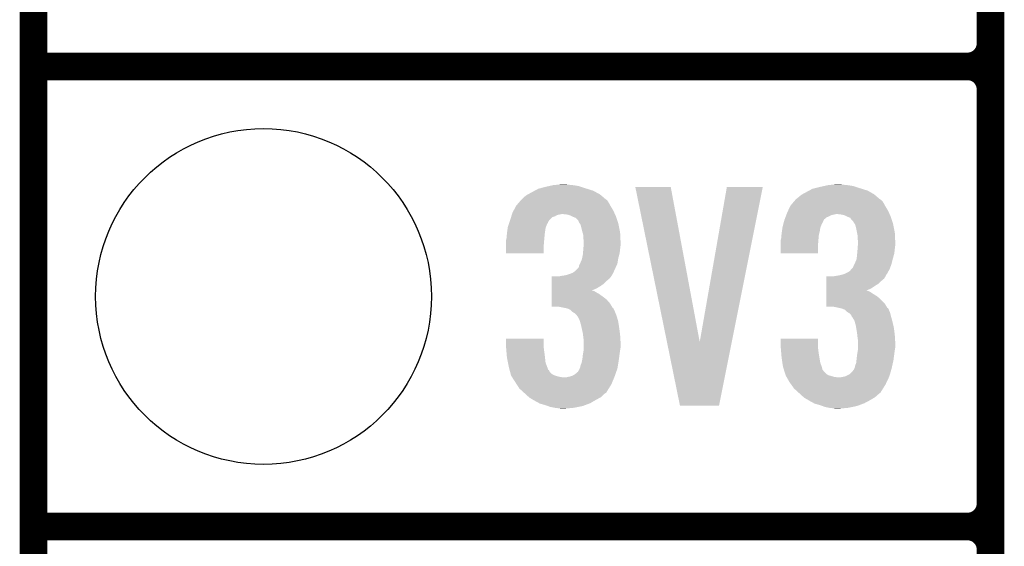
# Model space of a CAD drawing. Extents: x -1.3 to 24.2, y -3.9 to 53.4.
# Tile 3 of 25: x -1.3 to 4.1, y 1.2 to 4.1. Entities that reach past the tile are written whole.
import ezdxf

# ---------------------------------------------------------------- set-up
doc = ezdxf.new("R2010")
doc.units = 0
doc.layers.get('0').update_dxf_attribs({"linetype": 'CONTINUOUS'})
for name, color, linetype in [('CURRENT_15_CLICK_V100_GKO', 5, 'CONTINUOUS'), ('CURRENT_15_CLICK_V100_GTO', 14, 'CONTINUOUS'), ('CURRENT_15_CLICK_V100_GTS', 12, 'CONTINUOUS')]:
    doc.layers.add(name, color=color, linetype=linetype)

# ---------------------------------------------------------------- blocks, each defined once
blk = doc.blocks.new('ROUND_31')
blk.add_circle((0, 0), 0.9271)

msp = doc.modelspace()

# ---------------------------------------------------------------- linework, layer by layer
at = {"layer": 'CURRENT_15_CLICK_V100_GKO', "const_width": 0.1524}
msp.add_lwpolyline([(-1.27, -3.81), (-1.27, 51.054)], dxfattribs=at)
at = {"layer": 'CURRENT_15_CLICK_V100_GTO', "const_width": 0.1524}
for points in [[(4.0132, -0.5588), (4.0132, 18.3388)], [(4.0132, 3.937), (4.0132, 6.223)], [(-1.27, 3.81), (3.8862, 3.81)], [(-1.27, 3.81), (3.8862, 3.81)], [(4.0132, 1.397), (4.0132, 3.683)], [(-1.27, 1.27), (3.8862, 1.27)], [(-1.27, 1.27), (3.8862, 1.27)]]:
    msp.add_lwpolyline(points, dxfattribs=at)
for points in [[(3.8862, 3.81, 0.4142136), (4.0132, 3.937)], [(4.0132, 3.683, 0.4142136), (3.8862, 3.81)], [(4.0132, 3.683, 0.4142136), (3.8862, 3.81)], [(3.8862, 1.27, 0.4142136), (4.0132, 1.397)], [(4.0132, 1.143, 0.4142136), (3.8862, 1.27)], [(4.0132, 1.143, 0.4142136), (3.8862, 1.27)]]:
    msp.add_lwpolyline(points, format="xyb", dxfattribs=at)
at = {"layer": 'CURRENT_15_CLICK_V100_GTO'}
for points in [[(1.57733, 3.149598), (1.600202, 3.15468), (1.739902, 3.149598), (1.70688, 3.15468)], [(1.600202, 3.15468), (1.62687, 3.15722), (1.70688, 3.15468), (1.678942, 3.15722)], [(1.62687, 3.15722), (1.653538, 3.15976), (1.678942, 3.15722), (1.668782, 3.15976)], [(3.09371, 3.149598), (3.116582, 3.15468), (3.256282, 3.149598), (3.22326, 3.15468)], [(3.116582, 3.15468), (3.14325, 3.15722), (3.22326, 3.15468), (3.19532, 3.15722)], [(3.14325, 3.15722), (3.169918, 3.15976), (3.19532, 3.15722), (3.182622, 3.15976)], [(1.43764, 3.08864), (1.45542, 3.101342), (1.874752, 3.08864), (1.859738, 3.101342)], [(1.45542, 3.101342), (1.460072, 3.10388), (1.859738, 3.101342), (1.856738, 3.10388)], [(1.460072, 3.10388), (1.48336, 3.11658), (1.856738, 3.10388), (1.832928, 3.11658)], [(1.48336, 3.11658), (1.49751, 3.1242), (1.832928, 3.11658), (1.818642, 3.1242)], [(1.49751, 3.1242), (1.516382, 3.134362), (1.818642, 3.1242), (1.786122, 3.134362)], [(1.516382, 3.134362), (1.5259, 3.1369), (1.786122, 3.134362), (1.778, 3.1369)], [(1.5259, 3.1369), (1.55448, 3.14452), (1.778, 3.1369), (1.755138, 3.14452)], [(1.55448, 3.14452), (1.57733, 3.149598), (1.755138, 3.14452), (1.739902, 3.149598)], [(2.052348, 3.144502), (2.052344, 3.144518), (2.247904, 3.144502), (2.052344, 3.144518)], [(2.227104, 2.28866), (2.052348, 3.144502), (2.407942, 2.28866), (2.247904, 3.144502)], [(2.407942, 2.28866), (2.557792, 3.144494), (2.584714, 2.28866), (2.755896, 3.144494)], [(2.557792, 3.144494), (2.557798, 3.14452), (2.755896, 3.144494), (2.557798, 3.14452)], [(2.95402, 3.08864), (2.969262, 3.101342), (3.388592, 3.08864), (3.373578, 3.101342)], [(2.969262, 3.101342), (2.973914, 3.10388), (3.373578, 3.101342), (3.370578, 3.10388)], [(2.973914, 3.10388), (2.9972, 3.11658), (3.370578, 3.10388), (3.348356, 3.11658)], [(2.9972, 3.11658), (3.01135, 3.1242), (3.348356, 3.11658), (3.335022, 3.1242)], [(3.01135, 3.1242), (3.030224, 3.134362), (3.335022, 3.1242), (3.302502, 3.134362)], [(3.030224, 3.134362), (3.040376, 3.1369), (3.302502, 3.134362), (3.29438, 3.1369)], [(3.040376, 3.1369), (3.07086, 3.14452), (3.29438, 3.1369), (3.271518, 3.14452)], [(3.07086, 3.14452), (3.09371, 3.149598), (3.271518, 3.14452), (3.256282, 3.149598)], [(1.39446, 3.04038), (1.413802, 3.06324), (1.91516, 3.04038), (1.902462, 3.06324)], [(1.413802, 3.06324), (1.422396, 3.073396), (1.902462, 3.06324), (1.89484, 3.073396)], [(1.422396, 3.073396), (1.422398, 3.073398), (1.89484, 3.073396), (1.894838, 3.073398)], [(1.422398, 3.073398), (1.424938, 3.075938), (1.894838, 3.073398), (1.889764, 3.075938)], [(1.424938, 3.075938), (1.43764, 3.08864), (1.889764, 3.075938), (1.874752, 3.08864)], [(2.9083, 3.04038), (2.92764, 3.063238), (3.43154, 3.04038), (3.418842, 3.063238)], [(2.92764, 3.063238), (2.936238, 3.073398), (3.418842, 3.063238), (3.40868, 3.073398)], [(2.936238, 3.073398), (2.938778, 3.075938), (3.40868, 3.073398), (3.403604, 3.075938)], [(2.938778, 3.075938), (2.941322, 3.078482), (3.403604, 3.075938), (3.400598, 3.078482)], [(2.941322, 3.078482), (2.95402, 3.08864), (3.400598, 3.078482), (3.388592, 3.08864)], [(1.37017, 2.98958), (1.371758, 2.99466), (1.620518, 2.98958), (1.645918, 2.99466)], [(1.371758, 2.99466), (1.37414, 3.002282), (1.939778, 2.99466), (1.93626, 3.002282)], [(1.37414, 3.002282), (1.38091, 3.014978), (1.93626, 3.002282), (1.9304, 3.014978)], [(1.38091, 3.014978), (1.39446, 3.040378), (1.9304, 3.014978), (1.915162, 3.040378)], [(1.39446, 3.040378), (1.39446, 3.04038), (1.915162, 3.040378), (1.91516, 3.04038)], [(1.676398, 2.99212), (1.653538, 2.99466), (1.94095, 2.99212), (1.939778, 2.99466)], [(1.694178, 2.987042), (1.676398, 2.99212), (1.943294, 2.987042), (1.94095, 2.99212)], [(2.885756, 2.989578), (2.88671, 2.99212), (3.136898, 2.989578), (3.1496, 2.99212)], [(2.88671, 2.99212), (2.887662, 2.99466), (3.1496, 2.99212), (3.159758, 2.99466)], [(2.887662, 2.99466), (2.89052, 3.00228), (3.456158, 2.99466), (3.452642, 3.00228)], [(2.89052, 3.00228), (2.896444, 3.014978), (3.452642, 3.00228), (3.44678, 3.014978)], [(2.896444, 3.014978), (2.9083, 3.04038), (3.44678, 3.014978), (3.43154, 3.04038)], [(3.190238, 2.99212), (3.169918, 2.99466), (3.45733, 2.99212), (3.456158, 2.99466)], [(3.210558, 2.987042), (3.190238, 2.99212), (3.459674, 2.987042), (3.45733, 2.99212)], [(1.348742, 2.923542), (1.355512, 2.943856), (1.559054, 2.923542), (1.56718, 2.943856)], [(1.355512, 2.943856), (1.356358, 2.946394), (1.56718, 2.943856), (1.569714, 2.946394)], [(1.356358, 2.946394), (1.357204, 2.948936), (1.569714, 2.946394), (1.56972, 2.948936)], [(1.357204, 2.948936), (1.36144, 2.96164), (1.56972, 2.948936), (1.578186, 2.96164)], [(1.36144, 2.96164), (1.362232, 2.96418), (1.578186, 2.96164), (1.57988, 2.96418)], [(1.362232, 2.96418), (1.3662, 2.976876), (1.57988, 2.96418), (1.592578, 2.976876)], [(1.3662, 2.976876), (1.367788, 2.98196), (1.592578, 2.976876), (1.60782, 2.98196)], [(1.367788, 2.98196), (1.37017, 2.98958), (1.60782, 2.98196), (1.620518, 2.98958)], [(1.704346, 2.981958), (1.694178, 2.987042), (1.94564, 2.981958), (1.943294, 2.987042)], [(1.70942, 2.97942), (1.704346, 2.981958), (1.946486, 2.97942), (1.94564, 2.981958)], [(1.722116, 2.97434), (1.70942, 2.97942), (1.94818, 2.97434), (1.946486, 2.97942)], [(1.737358, 2.9591), (1.722116, 2.97434), (1.95326, 2.9591), (1.94818, 2.97434)], [(1.739898, 2.954024), (1.737358, 2.9591), (1.954952, 2.954024), (1.95326, 2.9591)], [(1.7399, 2.951484), (1.739898, 2.954024), (1.955798, 2.951484), (1.954952, 2.954024)], [(1.744984, 2.943858), (1.7399, 2.951484), (1.95834, 2.943858), (1.955798, 2.951484)], [(1.750058, 2.936244), (1.744984, 2.943858), (1.959864, 2.936244), (1.95834, 2.943858)], [(1.75514, 2.91592), (1.750058, 2.936244), (1.963928, 2.91592), (1.959864, 2.936244)], [(2.86512, 2.923542), (2.870536, 2.943856), (3.075434, 2.923542), (3.08356, 2.943856)], [(2.870536, 2.943856), (2.871214, 2.946394), (3.08356, 2.943856), (3.086094, 2.946394)], [(2.871214, 2.946394), (2.871892, 2.948936), (3.086094, 2.946394), (3.0861, 2.948936)], [(2.871892, 2.948936), (2.87528, 2.96164), (3.0861, 2.948936), (3.09245, 2.96164)], [(2.87528, 2.96164), (2.87623, 2.964176), (3.09245, 2.96164), (3.093718, 2.964176)], [(2.87623, 2.964176), (2.880994, 2.976878), (3.093718, 2.964176), (3.10896, 2.976878)], [(2.880994, 2.976878), (2.8829, 2.98196), (3.10896, 2.976878), (3.12166, 2.98196)], [(2.8829, 2.98196), (2.885756, 2.989578), (3.12166, 2.98196), (3.136898, 2.989578)], [(3.220726, 2.981958), (3.210558, 2.987042), (3.46202, 2.981958), (3.459674, 2.987042)], [(3.2258, 2.97942), (3.220726, 2.981958), (3.462866, 2.97942), (3.46202, 2.981958)], [(3.238494, 2.974342), (3.2258, 2.97942), (3.46456, 2.974342), (3.462866, 2.97942)], [(3.24358, 2.96672), (3.238494, 2.974342), (3.4671, 2.96672), (3.46456, 2.974342)], [(3.256274, 2.954026), (3.24358, 2.96672), (3.471332, 2.954026), (3.4671, 2.96672)], [(3.25628, 2.951484), (3.256274, 2.954026), (3.472178, 2.951484), (3.471332, 2.954026)], [(3.261364, 2.943858), (3.25628, 2.951484), (3.47472, 2.943858), (3.472178, 2.951484)], [(3.266438, 2.936244), (3.261364, 2.943858), (3.476244, 2.936244), (3.47472, 2.943858)], [(3.27152, 2.91592), (3.266438, 2.936244), (3.480308, 2.91592), (3.476244, 2.936244)], [(1.342966, 2.88036), (1.34366, 2.88798), (1.55194, 2.88036), (1.552892, 2.88798)], [(1.34366, 2.88798), (1.345474, 2.90068), (1.552892, 2.88798), (1.55448, 2.90068)], [(1.345474, 2.90068), (1.348014, 2.918456), (1.55448, 2.90068), (1.55702, 2.918456)], [(1.348014, 2.918456), (1.348742, 2.923542), (1.55702, 2.918456), (1.559054, 2.923542)], [(1.761238, 2.893058), (1.75514, 2.91592), (1.9685, 2.893058), (1.963928, 2.91592)], [(1.7653, 2.877824), (1.761238, 2.893058), (1.969226, 2.877824), (1.9685, 2.893058)], [(2.859346, 2.880358), (2.86004, 2.88798), (3.06578, 2.880358), (3.067684, 2.88798)], [(2.86004, 2.88798), (2.861854, 2.90068), (3.067684, 2.88798), (3.07086, 2.90068)], [(2.861854, 2.90068), (2.864392, 2.918456), (3.07086, 2.90068), (3.0734, 2.918456)], [(2.864392, 2.918456), (2.86512, 2.923542), (3.0734, 2.918456), (3.075434, 2.923542)], [(3.276094, 2.893058), (3.27152, 2.91592), (3.48488, 2.893058), (3.480308, 2.91592)], [(3.27914, 2.877822), (3.276094, 2.893058), (3.485606, 2.877822), (3.48488, 2.893058)], [(1.33858, 2.849882), (1.339214, 2.85242), (1.549188, 2.849882), (1.5494, 2.85242)], [(1.33858, 2.821942), (1.33858, 2.849882), (1.54686, 2.821942), (1.549188, 2.849882)], [(1.339214, 2.85242), (1.34112, 2.860042), (1.5494, 2.85242), (1.550092, 2.860042)], [(1.34112, 2.860042), (1.342966, 2.88036), (1.550092, 2.860042), (1.55194, 2.88036)], [(1.7653, 2.860042), (1.7653, 2.877824), (1.970074, 2.860042), (1.969226, 2.877824)], [(1.76784, 2.847342), (1.7653, 2.860042), (1.970678, 2.847342), (1.970074, 2.860042)], [(1.767058, 2.82194), (1.76784, 2.832098), (1.97104, 2.82194), (1.97104, 2.832098)], [(1.76784, 2.83972), (1.76784, 2.847342), (1.97104, 2.83972), (1.970678, 2.847342)], [(1.76784, 2.832098), (1.76784, 2.83972), (1.97104, 2.832098), (1.97104, 2.83972)], [(2.85496, 2.849882), (2.855594, 2.85242), (3.063028, 2.849882), (3.06324, 2.85242)], [(2.85496, 2.821942), (2.85496, 2.849882), (3.0607, 2.821942), (3.063028, 2.849882)], [(2.855594, 2.85242), (2.8575, 2.860042), (3.06324, 2.85242), (3.063932, 2.860042)], [(2.8575, 2.860042), (2.859346, 2.880358), (3.063932, 2.860042), (3.06578, 2.880358)], [(3.27914, 2.860042), (3.27914, 2.877822), (3.486454, 2.860042), (3.485606, 2.877822)], [(3.28168, 2.847342), (3.27914, 2.860042), (3.487058, 2.847342), (3.486454, 2.860042)], [(3.280898, 2.82194), (3.28168, 2.832098), (3.48742, 2.82194), (3.48742, 2.832098)], [(3.28168, 2.83972), (3.28168, 2.847342), (3.48742, 2.83972), (3.487058, 2.847342)], [(3.28168, 2.832098), (3.28168, 2.83972), (3.48742, 2.832098), (3.48742, 2.83972)], [(1.33858, 2.778782), (1.33858, 2.821942), (1.546838, 2.778782), (1.54686, 2.821942)], [(1.546838, 2.77876), (1.33858, 2.778782), (1.546838, 2.77876), (1.546838, 2.778782)], [(1.76276, 2.77114), (1.763452, 2.778758), (1.963882, 2.77114), (1.96596, 2.778758)], [(1.763452, 2.778758), (1.7653, 2.79908), (1.96596, 2.778758), (1.968216, 2.79908)], [(1.7653, 2.79908), (1.765494, 2.80162), (1.968216, 2.79908), (1.9685, 2.80162)], [(1.765494, 2.80162), (1.767058, 2.82194), (1.9685, 2.80162), (1.97104, 2.82194)], [(2.85496, 2.778782), (2.85496, 2.821942), (3.060678, 2.778782), (3.0607, 2.821942)], [(3.060678, 2.77876), (2.85496, 2.778782), (3.060678, 2.77876), (3.060678, 2.778782)], [(3.2766, 2.77114), (3.277292, 2.778758), (3.480262, 2.77114), (3.48234, 2.778758)], [(3.277292, 2.778758), (3.27914, 2.79908), (3.48234, 2.778758), (3.484596, 2.79908)], [(3.27914, 2.79908), (3.279334, 2.80162), (3.484596, 2.79908), (3.48488, 2.80162)], [(3.279334, 2.80162), (3.280898, 2.82194), (3.48488, 2.80162), (3.48742, 2.82194)], [(1.742442, 2.712722), (1.746248, 2.720338), (1.949796, 2.712722), (1.953258, 2.720338)], [(1.746248, 2.720338), (1.75006, 2.72796), (1.953258, 2.720338), (1.954528, 2.72796)], [(1.75006, 2.72796), (1.75768, 2.745742), (1.954528, 2.72796), (1.957492, 2.745742)], [(1.75768, 2.745742), (1.758694, 2.75082), (1.957492, 2.745742), (1.95834, 2.75082)], [(1.758694, 2.75082), (1.76276, 2.77114), (1.95834, 2.75082), (1.963882, 2.77114)], [(3.25882, 2.71272), (3.26263, 2.72034), (3.464326, 2.71272), (3.467098, 2.72034)], [(3.26263, 2.72034), (3.26644, 2.72796), (3.467098, 2.72034), (3.469002, 2.72796)], [(3.26644, 2.72796), (3.27406, 2.745744), (3.469002, 2.72796), (3.47345, 2.745744)], [(3.27406, 2.745744), (3.274566, 2.75082), (3.47345, 2.745744), (3.47472, 2.75082)], [(3.274566, 2.75082), (3.2766, 2.77114), (3.47472, 2.75082), (3.480262, 2.77114)], [(1.68402, 2.66192), (1.690792, 2.66446), (1.92532, 2.66192), (1.927858, 2.66446)], [(1.690792, 2.66446), (1.704342, 2.669542), (1.927858, 2.66446), (1.930168, 2.669542)], [(1.704342, 2.669542), (1.719582, 2.679702), (1.930168, 2.669542), (1.934786, 2.679702)], [(1.719582, 2.679702), (1.739902, 2.700024), (1.934786, 2.679702), (1.944024, 2.700024)], [(1.739902, 2.700024), (1.742442, 2.712722), (1.944024, 2.700024), (1.949796, 2.712722)], [(3.200402, 2.661922), (3.206324, 2.66446), (3.439162, 2.661922), (3.441698, 2.66446)], [(3.206324, 2.66446), (3.218182, 2.66954), (3.441698, 2.66446), (3.444468, 2.66954)], [(3.218182, 2.66954), (3.23596, 2.679704), (3.444468, 2.66954), (3.450014, 2.679704)], [(3.23596, 2.679704), (3.24654, 2.692398), (3.450014, 2.679704), (3.45694, 2.692398)], [(3.24654, 2.692398), (3.248658, 2.694938), (3.45694, 2.692398), (3.457862, 2.694938)], [(3.248658, 2.694938), (3.25374, 2.700024), (3.457862, 2.694938), (3.459712, 2.700024)], [(3.25374, 2.700024), (3.25882, 2.71272), (3.459712, 2.700024), (3.464326, 2.71272)], [(1.590054, 2.59842), (1.590056, 2.61112), (1.861822, 2.59842), (1.8796, 2.61112)], [(1.590056, 2.61112), (1.590058, 2.626362), (1.8796, 2.61112), (1.894842, 2.626362)], [(1.590058, 2.626362), (1.59006, 2.639058), (1.894842, 2.626362), (1.910078, 2.639058)], [(1.59006, 2.639058), (1.590062, 2.65176), (1.910078, 2.639058), (1.92024, 2.65176)], [(1.635762, 2.65176), (1.64846, 2.6543), (1.92024, 2.65176), (1.92151, 2.6543)], [(1.64846, 2.6543), (1.666242, 2.65684), (1.92151, 2.6543), (1.92278, 2.65684)], [(1.666242, 2.65684), (1.684006, 2.661916), (1.92278, 2.65684), (1.925318, 2.661916)], [(1.684006, 2.661916), (1.68402, 2.66192), (1.925318, 2.661916), (1.92532, 2.66192)], [(3.106434, 2.59842), (3.106436, 2.61112), (3.37566, 2.59842), (3.395978, 2.61112)], [(3.106436, 2.61112), (3.106438, 2.626362), (3.395978, 2.61112), (3.411222, 2.626362)], [(3.106438, 2.626362), (3.10644, 2.639058), (3.411222, 2.626362), (3.426456, 2.639058)], [(3.10644, 2.639058), (3.106442, 2.65176), (3.426456, 2.639058), (3.434078, 2.65176)], [(3.149602, 2.65176), (3.149612, 2.651762), (3.434078, 2.65176), (3.43408, 2.651762)], [(3.149612, 2.651762), (3.18008, 2.65684), (3.43408, 2.651762), (3.436618, 2.65684)], [(3.18008, 2.65684), (3.200378, 2.661916), (3.436618, 2.65684), (3.439158, 2.661916)], [(3.200378, 2.661916), (3.200402, 2.661922), (3.439158, 2.661916), (3.439162, 2.661922)], [(1.590048, 2.5527), (1.59005, 2.56286), (1.854202, 2.5527), (1.83642, 2.56286)], [(1.59005, 2.57302), (1.590052, 2.58318), (1.811134, 2.57302), (1.836422, 2.58318)], [(1.59005, 2.57048), (1.59005, 2.57302), (1.823722, 2.57048), (1.813562, 2.57302)], [(1.59005, 2.56286), (1.59005, 2.57048), (1.83642, 2.56286), (1.823722, 2.57048)], [(1.590052, 2.58318), (1.590054, 2.59842), (1.836422, 2.58318), (1.861822, 2.59842)], [(3.106428, 2.5527), (3.10643, 2.562858), (3.36804, 2.5527), (3.352802, 2.562858)], [(3.10643, 2.57302), (3.106432, 2.58318), (3.327514, 2.57302), (3.3528, 2.58318)], [(3.10643, 2.573018), (3.10643, 2.57302), (3.329942, 2.573018), (3.327514, 2.57302)], [(3.10643, 2.57048), (3.10643, 2.573018), (3.33756, 2.57048), (3.329942, 2.573018)], [(3.10643, 2.562858), (3.10643, 2.57048), (3.352802, 2.562858), (3.33756, 2.57048)], [(3.106432, 2.58318), (3.106434, 2.59842), (3.3528, 2.58318), (3.37566, 2.59842)], [(1.59004, 2.484142), (1.590042, 2.501898), (1.923284, 2.484142), (1.912622, 2.501898)], [(1.590042, 2.501898), (1.590044, 2.52222), (1.912622, 2.501898), (1.894842, 2.52222)], [(1.590044, 2.52222), (1.590046, 2.54), (1.894842, 2.52222), (1.87198, 2.54)], [(1.590046, 2.54), (1.590048, 2.5527), (1.87198, 2.54), (1.854202, 2.5527)], [(3.10642, 2.484142), (3.106422, 2.501898), (3.439664, 2.484142), (3.429002, 2.501898)], [(3.106422, 2.501898), (3.106424, 2.522222), (3.429002, 2.501898), (3.40868, 2.522222)], [(3.106424, 2.522222), (3.106426, 2.54), (3.40868, 2.522222), (3.388362, 2.54)], [(3.106426, 2.54), (3.106428, 2.5527), (3.388362, 2.54), (3.36804, 2.5527)], [(1.625598, 2.48412), (1.59004, 2.484142), (1.923298, 2.48412), (1.923284, 2.484142)], [(1.663698, 2.4765), (1.625598, 2.48412), (1.927872, 2.4765), (1.923298, 2.48412)], [(1.663768, 2.476486), (1.663698, 2.4765), (1.930406, 2.476486), (1.927872, 2.4765)], [(1.676398, 2.47396), (1.663768, 2.476486), (1.93167, 2.47396), (1.930406, 2.476486)], [(1.694176, 2.466342), (1.676398, 2.47396), (1.93548, 2.466342), (1.93167, 2.47396)], [(1.69418, 2.46634), (1.694176, 2.466342), (1.93548, 2.46634), (1.93548, 2.466342)], [(1.706878, 2.453642), (1.69418, 2.46634), (1.940922, 2.453642), (1.93548, 2.46634)], [(1.715348, 2.44856), (1.706878, 2.453642), (1.9431, 2.44856), (1.940922, 2.453642)], [(1.719578, 2.446022), (1.715348, 2.44856), (1.944052, 2.446022), (1.9431, 2.44856)], [(1.727198, 2.438402), (1.719578, 2.446022), (1.94691, 2.438402), (1.944052, 2.446022)], [(3.141978, 2.48412), (3.10642, 2.484142), (3.439678, 2.48412), (3.439664, 2.484142)], [(3.16738, 2.47904), (3.141978, 2.48412), (3.442728, 2.47904), (3.439678, 2.48412)], [(3.17881, 2.4765), (3.16738, 2.47904), (3.444252, 2.4765), (3.442728, 2.47904)], [(3.178872, 2.476486), (3.17881, 2.4765), (3.446786, 2.476486), (3.444252, 2.4765)], [(3.190238, 2.47396), (3.178872, 2.476486), (3.44805, 2.47396), (3.446786, 2.476486)], [(3.210556, 2.46634), (3.190238, 2.47396), (3.45186, 2.46634), (3.44805, 2.47396)], [(3.223258, 2.453642), (3.210556, 2.46634), (3.457302, 2.453642), (3.45186, 2.46634)], [(3.231732, 2.448558), (3.223258, 2.453642), (3.45948, 2.448558), (3.457302, 2.453642)], [(3.235958, 2.446022), (3.231732, 2.448558), (3.460116, 2.446022), (3.45948, 2.448558)], [(3.243576, 2.438402), (3.235958, 2.446022), (3.46202, 2.438402), (3.460116, 2.446022)], [(1.73228, 2.43078), (1.727198, 2.438402), (1.949768, 2.43078), (1.94691, 2.438402)], [(1.734818, 2.428242), (1.73228, 2.43078), (1.950718, 2.428242), (1.949768, 2.43078)], [(1.734818, 2.42824), (1.734818, 2.428242), (1.95072, 2.42824), (1.950718, 2.428242)], [(1.74498, 2.40792), (1.734818, 2.42824), (1.956262, 2.40792), (1.95072, 2.42824)], [(1.747266, 2.4003), (1.74498, 2.40792), (1.95834, 2.4003), (1.956262, 2.40792)], [(1.7526, 2.382518), (1.747266, 2.4003), (1.961076, 2.382518), (1.95834, 2.4003)], [(3.24612, 2.430784), (3.243576, 2.438402), (3.463924, 2.430784), (3.46202, 2.438402)], [(3.248658, 2.428242), (3.24612, 2.430784), (3.46456, 2.428242), (3.463924, 2.430784)], [(3.24866, 2.42824), (3.248658, 2.428242), (3.46456, 2.42824), (3.46456, 2.428242)], [(3.261358, 2.407922), (3.24866, 2.42824), (3.470102, 2.407922), (3.46456, 2.42824)], [(3.263646, 2.4003), (3.261358, 2.407922), (3.47218, 2.4003), (3.470102, 2.407922)], [(3.26898, 2.382522), (3.263646, 2.4003), (3.476284, 2.382522), (3.47218, 2.4003)], [(1.755988, 2.36728), (1.7526, 2.382518), (1.96342, 2.36728), (1.961076, 2.382518)], [(1.76276, 2.3368), (1.755988, 2.36728), (1.96723, 2.3368), (1.96342, 2.36728)], [(3.271522, 2.367278), (3.26898, 2.382522), (3.4798, 2.367278), (3.476284, 2.382522)], [(3.2766, 2.3368), (3.271522, 2.367278), (3.48361, 2.3368), (3.4798, 2.367278)], [(1.33858, 2.263138), (1.3386, 2.306298), (1.54686, 2.263138), (1.54686, 2.306298)], [(1.3386, 2.306298), (1.338602, 2.30632), (1.54686, 2.306298), (1.338602, 2.30632)], [(1.76389, 2.32664), (1.76276, 2.3368), (1.9685, 2.32664), (1.96723, 2.3368)], [(1.7653, 2.31394), (1.76389, 2.32664), (1.969294, 2.31394), (1.9685, 2.32664)], [(1.76784, 2.29616), (1.7653, 2.31394), (1.970406, 2.29616), (1.969294, 2.31394)], [(1.76784, 2.286002), (1.76784, 2.29616), (1.97104, 2.286002), (1.970406, 2.29616)], [(1.76784, 2.258058), (1.76784, 2.286002), (1.97104, 2.258058), (1.97104, 2.286002)], [(2.298696, 1.938038), (2.227104, 2.28866), (2.514584, 1.938038), (2.584714, 2.28866)], [(2.85496, 2.263138), (2.85498, 2.306298), (3.0607, 2.263138), (3.0607, 2.306298)], [(2.85498, 2.306298), (2.854982, 2.30632), (3.0607, 2.306298), (2.854982, 2.30632)], [(3.27773, 2.32664), (3.2766, 2.3368), (3.48488, 2.32664), (3.48361, 2.3368)], [(3.27914, 2.31394), (3.27773, 2.32664), (3.485674, 2.31394), (3.48488, 2.32664)], [(3.28168, 2.29616), (3.27914, 2.31394), (3.486786, 2.29616), (3.485674, 2.31394)], [(3.28168, 2.286002), (3.28168, 2.29616), (3.48742, 2.286002), (3.486786, 2.29616)], [(3.28168, 2.258058), (3.28168, 2.286002), (3.48742, 2.258058), (3.48742, 2.286002)], [(1.339004, 2.25806), (1.33858, 2.263138), (1.54686, 2.25806), (1.54686, 2.263138)], [(1.340698, 2.23774), (1.339004, 2.25806), (1.5494, 2.23774), (1.54686, 2.25806)], [(1.34218, 2.21996), (1.340698, 2.23774), (1.55194, 2.21996), (1.5494, 2.23774)], [(1.764028, 2.22504), (1.766992, 2.24282), (1.96596, 2.22504), (1.9685, 2.24282)], [(1.766992, 2.24282), (1.76784, 2.247902), (1.9685, 2.24282), (1.969346, 2.247902)], [(1.76784, 2.247902), (1.76784, 2.258058), (1.969346, 2.247902), (1.97104, 2.258058)], [(2.855384, 2.25806), (2.85496, 2.263138), (3.0607, 2.25806), (3.0607, 2.263138)], [(2.857078, 2.23774), (2.855384, 2.25806), (3.06324, 2.23774), (3.0607, 2.25806)], [(2.85856, 2.21996), (2.857078, 2.23774), (3.06578, 2.21996), (3.06324, 2.23774)], [(3.277868, 2.22504), (3.280832, 2.24282), (3.48234, 2.22504), (3.48488, 2.24282)], [(3.280832, 2.24282), (3.28168, 2.247902), (3.48488, 2.24282), (3.485726, 2.247902)], [(3.28168, 2.247902), (3.28168, 2.258058), (3.485726, 2.247902), (3.48742, 2.258058)], [(1.34366, 2.20218), (1.34218, 2.21996), (1.553918, 2.20218), (1.55194, 2.21996)], [(1.34925, 2.174236), (1.34366, 2.20218), (1.557022, 2.174236), (1.553918, 2.20218)], [(1.75514, 2.171702), (1.758526, 2.18694), (1.958338, 2.171702), (1.96088, 2.18694)], [(1.758526, 2.18694), (1.76022, 2.194562), (1.96088, 2.18694), (1.961896, 2.194562)], [(1.76022, 2.194562), (1.76276, 2.21742), (1.961896, 2.194562), (1.964944, 2.21742)], [(1.76276, 2.21742), (1.764028, 2.22504), (1.964944, 2.21742), (1.96596, 2.22504)], [(2.86004, 2.20218), (2.85856, 2.21996), (3.068744, 2.20218), (3.06578, 2.21996)], [(2.864232, 2.174238), (2.86004, 2.20218), (3.073402, 2.174238), (3.068744, 2.20218)], [(3.27152, 2.171702), (3.273212, 2.186942), (3.473872, 2.171702), (3.47726, 2.186942)], [(3.273212, 2.186942), (3.2766, 2.21742), (3.47726, 2.186942), (3.481322, 2.21742)], [(3.2766, 2.21742), (3.277868, 2.22504), (3.481322, 2.21742), (3.48234, 2.22504)], [(1.35382, 2.151378), (1.34925, 2.174236), (1.565604, 2.151378), (1.557022, 2.174236)], [(1.358498, 2.1336), (1.35382, 2.151378), (1.572276, 2.1336), (1.565604, 2.151378)], [(1.358502, 2.133586), (1.358498, 2.1336), (1.574806, 2.133586), (1.572276, 2.1336)], [(1.359836, 2.128518), (1.358502, 2.133586), (1.577342, 2.128518), (1.574806, 2.133586)], [(1.361842, 2.120898), (1.359836, 2.128518), (1.582422, 2.120898), (1.577342, 2.128518)], [(1.363846, 2.113278), (1.361842, 2.120898), (1.590042, 2.113278), (1.582422, 2.120898)], [(1.71958, 2.11074), (1.734822, 2.123444), (1.9425, 2.11074), (1.946984, 2.123444)], [(1.734822, 2.123444), (1.74244, 2.136144), (1.946984, 2.123444), (1.951466, 2.136144)], [(1.74244, 2.136144), (1.742444, 2.138686), (1.951466, 2.136144), (1.952362, 2.138686)], [(1.742444, 2.138686), (1.744132, 2.14122), (1.952362, 2.138686), (1.953258, 2.14122)], [(1.744132, 2.14122), (1.747522, 2.146302), (1.953258, 2.14122), (1.954104, 2.146302)], [(1.747522, 2.146302), (1.750062, 2.159002), (1.954104, 2.146302), (1.956222, 2.159002)], [(1.750062, 2.159002), (1.75514, 2.171702), (1.956222, 2.159002), (1.958338, 2.171702)], [(2.86728, 2.153918), (2.864232, 2.174238), (3.08102, 2.153918), (3.073402, 2.174238)], [(2.86766, 2.151382), (2.86728, 2.153918), (3.081658, 2.151382), (3.08102, 2.153918)], [(2.873276, 2.1336), (2.86766, 2.151382), (3.086118, 2.1336), (3.081658, 2.151382)], [(2.87328, 2.133586), (2.873276, 2.1336), (3.088646, 2.133586), (3.086118, 2.1336)], [(2.87488, 2.12852), (2.87328, 2.133586), (3.091182, 2.12852), (3.088646, 2.133586)], [(2.879692, 2.11328), (2.87488, 2.12852), (3.106422, 2.11328), (3.091182, 2.12852)], [(3.23596, 2.110742), (3.248662, 2.123442), (3.458134, 2.110742), (3.46187, 2.123442)], [(3.248662, 2.123442), (3.25882, 2.136146), (3.46187, 2.123442), (3.465606, 2.136146)], [(3.25882, 2.136146), (3.258824, 2.138686), (3.465606, 2.136146), (3.466354, 2.138686)], [(3.258824, 2.138686), (3.260512, 2.14122), (3.466354, 2.138686), (3.4671, 2.14122)], [(3.260512, 2.14122), (3.263902, 2.146302), (3.4671, 2.14122), (3.468228, 2.146302)], [(3.263902, 2.146302), (3.266442, 2.159002), (3.468228, 2.146302), (3.47105, 2.159002)], [(3.266442, 2.159002), (3.27152, 2.171702), (3.47105, 2.159002), (3.473872, 2.171702)], [(1.36585, 2.10566), (1.363846, 2.113278), (1.60274, 2.10566), (1.590042, 2.113278)], [(1.366518, 2.10312), (1.36585, 2.10566), (1.610364, 2.10312), (1.60274, 2.10566)], [(1.36815, 2.100582), (1.366518, 2.10312), (1.61798, 2.100582), (1.610364, 2.10312)], [(1.371418, 2.0955), (1.36815, 2.100582), (1.638302, 2.0955), (1.61798, 2.100582)], [(1.373052, 2.09296), (1.371418, 2.0955), (1.658622, 2.09296), (1.638302, 2.0955)], [(1.397546, 2.05486), (1.373052, 2.09296), (1.920238, 2.05486), (1.935926, 2.09296)], [(1.668782, 2.09296), (1.67894, 2.0955), (1.935926, 2.09296), (1.936972, 2.0955)], [(1.67894, 2.0955), (1.69164, 2.098042), (1.936972, 2.0955), (1.93802, 2.098042)], [(1.69164, 2.098042), (1.706882, 2.10312), (1.93802, 2.098042), (1.939812, 2.10312)], [(1.706882, 2.10312), (1.71958, 2.11074), (1.939812, 2.10312), (1.9425, 2.11074)], [(2.882098, 2.105658), (2.879692, 2.11328), (3.116582, 2.105658), (3.106422, 2.11328)], [(2.882898, 2.103122), (2.882098, 2.105658), (3.12546, 2.103122), (3.116582, 2.105658)], [(2.887254, 2.0955), (2.882898, 2.103122), (3.152142, 2.0955), (3.12546, 2.103122)], [(2.888706, 2.09296), (2.887254, 2.0955), (3.175002, 2.09296), (3.152142, 2.0955)], [(2.903218, 2.06756), (2.888706, 2.09296), (3.440054, 2.06756), (3.452008, 2.09296)], [(2.912292, 2.05486), (2.903218, 2.06756), (3.434078, 2.05486), (3.440054, 2.06756)], [(3.182622, 2.09296), (3.208012, 2.09804), (3.452008, 2.09296), (3.4544, 2.09804)], [(3.208012, 2.09804), (3.208022, 2.098042), (3.4544, 2.09804), (3.4544, 2.098042)], [(3.208022, 2.098042), (3.22072, 2.10312), (3.4544, 2.098042), (3.455894, 2.10312)], [(3.22072, 2.10312), (3.23596, 2.110742), (3.455894, 2.10312), (3.458134, 2.110742)], [(1.41224, 2.032004), (1.397546, 2.05486), (1.905954, 2.032004), (1.920238, 2.05486)], [(1.431802, 2.01422), (1.41224, 2.032004), (1.894842, 2.01422), (1.905954, 2.032004)], [(1.437392, 2.009138), (1.431802, 2.01422), (1.892294, 2.009138), (1.894842, 2.01422)], [(2.92862, 2.032002), (2.912292, 2.05486), (3.419792, 2.032002), (3.434078, 2.05486)], [(2.94818, 2.01422), (2.92862, 2.032002), (3.408682, 2.01422), (3.419792, 2.032002)], [(2.953768, 2.00914), (2.94818, 2.01422), (3.406136, 2.00914), (3.408682, 2.01422)], [(1.445774, 2.001518), (1.437392, 2.009138), (1.879598, 2.001518), (1.892294, 2.009138)], [(1.46533, 1.983738), (1.445774, 2.001518), (1.861818, 1.983738), (1.879598, 2.001518)], [(1.468118, 1.981202), (1.46533, 1.983738), (1.857168, 1.981202), (1.861818, 1.983738)], [(1.489892, 1.9685), (1.468118, 1.981202), (1.83388, 1.9685), (1.857168, 1.981202)], [(1.4986, 1.96342), (1.489892, 1.9685), (1.825172, 1.96342), (1.83388, 1.9685)], [(1.521882, 1.95072), (1.4986, 1.96342), (1.803402, 1.95072), (1.825172, 1.96342)], [(2.96215, 2.00152), (2.953768, 2.00914), (3.39598, 2.00152), (3.406136, 2.00914)], [(2.98171, 1.983738), (2.96215, 2.00152), (3.375658, 1.983738), (3.39598, 2.00152)], [(2.984498, 1.981202), (2.98171, 1.983738), (3.37143, 1.981202), (3.375658, 1.983738)], [(3.006272, 1.9685), (2.984498, 1.981202), (3.35026, 1.9685), (3.37143, 1.981202)], [(3.01498, 1.96342), (3.006272, 1.9685), (3.340824, 1.96342), (3.35026, 1.9685)], [(3.038262, 1.95072), (3.01498, 1.96342), (3.31724, 1.95072), (3.340824, 1.96342)], [(1.526538, 1.94818), (1.521882, 1.95072), (1.796628, 1.94818), (1.803402, 1.95072)], [(1.55448, 1.940558), (1.526538, 1.94818), (1.7763, 1.940558), (1.796628, 1.94818)], [(1.56845, 1.93548), (1.55448, 1.940558), (1.762758, 1.93548), (1.7763, 1.940558)], [(1.58242, 1.930402), (1.56845, 1.93548), (1.737368, 1.930402), (1.762758, 1.93548)], [(1.607822, 1.92532), (1.58242, 1.930402), (1.71196, 1.92532), (1.737368, 1.930402)], [(1.62814, 1.92278), (1.607822, 1.92532), (1.68402, 1.92278), (1.71196, 1.92532)], [(1.643378, 1.92024), (1.62814, 1.92278), (1.656082, 1.92024), (1.68402, 1.92278)], [(2.514582, 1.93802), (2.298696, 1.938038), (2.514582, 1.93802), (2.514584, 1.938038)], [(3.042918, 1.94818), (3.038262, 1.95072), (3.310466, 1.94818), (3.31724, 1.95072)], [(3.07086, 1.940558), (3.042918, 1.94818), (3.290138, 1.940558), (3.310466, 1.94818)], [(3.08483, 1.93548), (3.07086, 1.940558), (3.276598, 1.93548), (3.290138, 1.940558)], [(3.0988, 1.930402), (3.08483, 1.93548), (3.252478, 1.930402), (3.276598, 1.93548)], [(3.12166, 1.92532), (3.0988, 1.930402), (3.22834, 1.92532), (3.252478, 1.930402)], [(3.14452, 1.92278), (3.12166, 1.92532), (3.2004, 1.92278), (3.22834, 1.92532)], [(3.157218, 1.92024), (3.14452, 1.92278), (3.172462, 1.92024), (3.2004, 1.92278)]]:
    msp.add_solid(points, dxfattribs=at)

# ---------------------------------------------------------------- block references
at = {"layer": 'CURRENT_15_CLICK_V100_GTS'}
msp.add_blockref('ROUND_31', (0, 2.54), dxfattribs=at)

doc.saveas('drawing.dxf')
